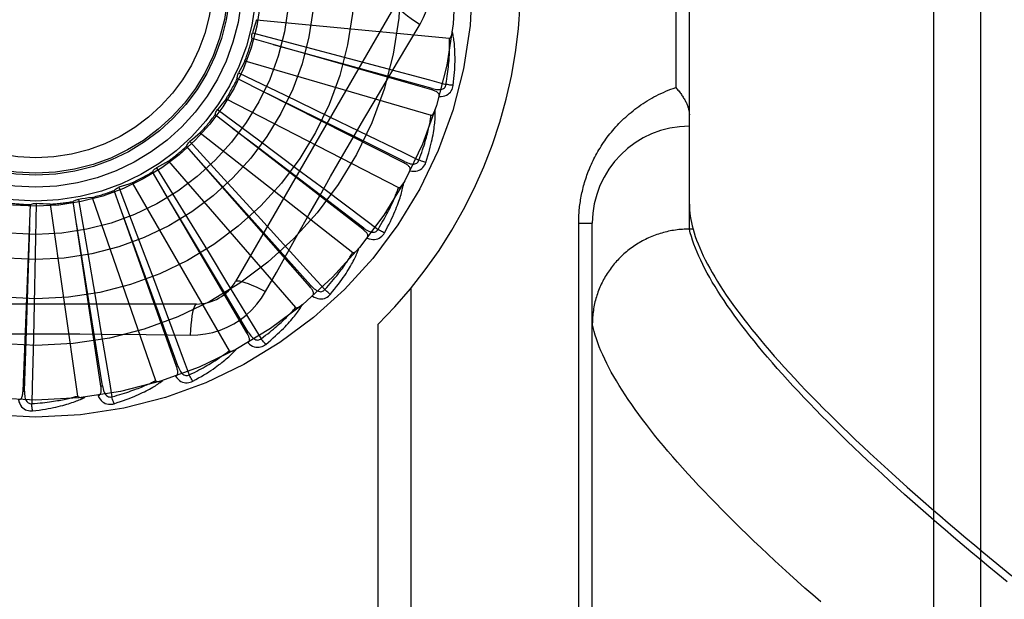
# Model space of a CAD drawing. Header units: inches. Extents: x 0 to 227, y 0 to 147.
# Tile 193 of 256: x 96.548 to 97.182, y 82.136 to 82.509. Entities that reach past the tile are written whole.
import ezdxf

# ---------------------------------------------------------------- set-up
doc = ezdxf.new("R2010")
doc.units = ezdxf.units.IN
doc.header["$LTSCALE"] = 12.466667
doc.header["$MEASUREMENT"] = 0
doc.linetypes.add('HIDDEN', pattern=[0.2, 0.1, -0.1])
doc.layers.add('RIGHTHAND_DOOR_ASSEMBLY', color=7, linetype='CONTINUOUS')

msp = doc.modelspace()

# ---------------------------------------------------------------- linework, layer by layer
at = {"layer": 'RIGHTHAND_DOOR_ASSEMBLY', "color": 8, "linetype": 'HIDDEN'}
for p, q in [((97.13666, 81.97773), (97.13666, 83.09087)), ((97.16666, 83.06148), (97.16666, 82.00712)), ((96.97916, 82.37427), (96.97916, 82.69432)), ((96.97037, 82.60305), (96.97037, 82.46555)), ((96.7903, 82.51972), (96.68686, 82.34055)), ((96.70022, 82.50925), (96.82462, 82.49737)), ((96.69767, 82.50073), (96.72938, 82.49238)), ((96.81322, 82.46393), (96.69752, 82.49706)), ((96.72938, 82.49238), (96.76011, 82.48423)), ((96.69291, 82.48282), (96.81282, 82.44761)), ((96.76011, 82.48423), (96.78113, 82.47862)), ((96.68879, 82.47494), (96.71835, 82.46073)), ((96.7953, 82.41693), (96.68795, 82.47135)), ((96.81322, 82.46393), (96.81349, 82.46485)), ((96.68074, 82.45825), (96.79181, 82.40098)), ((96.71835, 82.46073), (96.74699, 82.44691)), ((96.6752, 82.45129), (96.70154, 82.43175)), ((96.7688, 82.37417), (96.6737, 82.44793)), ((96.74699, 82.44691), (96.76656, 82.43743)), ((96.66413, 82.43642), (96.76236, 82.35917)), ((96.70184, 82.42635), (96.68491, 82.43921)), ((96.65737, 82.43064), (96.67954, 82.40647)), ((96.70154, 82.43175), (96.72704, 82.41276)), ((96.73469, 82.3372), (96.65526, 82.42762)), ((96.76939, 82.37493), (96.70184, 82.42635)), ((96.64369, 82.41814), (96.72553, 82.32369)), ((96.7953, 82.41693), (96.79573, 82.41778)), ((96.6942, 82.30736), (96.63332, 82.41118)), ((96.63596, 82.41373), (96.65315, 82.38581)), ((96.72704, 82.41276), (96.74446, 82.39974)), ((96.67954, 82.40647), (96.70098, 82.38299)), ((96.64879, 82.28571), (96.60866, 82.39918)), ((96.61174, 82.40119), (96.62333, 82.37051)), ((96.62016, 82.40405), (96.68265, 82.29583)), ((96.60011, 82.27305), (96.58218, 82.39206)), ((96.58558, 82.39345), (96.59116, 82.36114)), ((96.59439, 82.39467), (96.63526, 82.27658)), ((96.54991, 82.26983), (96.55482, 82.39009)), ((96.55843, 82.39081), (96.55779, 82.35802)), ((96.56731, 82.39034), (96.5851, 82.26664)), ((96.65315, 82.38581), (96.66977, 82.3587)), ((96.70098, 82.38299), (96.71563, 82.36691)), ((96.7688, 82.37417), (96.76939, 82.37493)), ((96.90787, 82.37805), (96.91666, 82.37805)), ((96.90787, 82.0968), (96.90787, 82.37805)), ((96.91666, 82.03768), (96.91666, 82.37805)), ((96.97916, 82.37427), (96.97802, 82.37426)), ((96.98153, 82.37427), (96.97916, 82.37427)), ((96.62333, 82.37051), (96.63452, 82.34075)), ((96.59116, 82.36114), (96.59651, 82.3298)), ((96.55779, 82.35802), (96.55711, 82.32624)), ((96.66977, 82.3587), (96.6811, 82.34013)), ((96.70619, 82.33399), (96.7131, 82.34636)), ((96.63452, 82.34075), (96.64214, 82.32038)), ((96.73469, 82.3372), (96.73541, 82.33784)), ((96.79995, 82.0643), (96.79995, 82.33632)), ((96.59651, 82.3298), (96.60013, 82.30835)), ((96.6616, 82.32597), (96.45472, 82.32597)), ((96.55711, 82.32624), (96.55661, 82.30449)), ((96.77873, 82.0643), (96.77873, 82.31293)), ((96.6942, 82.30736), (96.69503, 82.30784)), ((96.64879, 82.28571), (96.64969, 82.28603)), ((96.60011, 82.27305), (96.60106, 82.2732)), ((96.54991, 82.26983), (96.55087, 82.2698))]:
    msp.add_line(p, q, dxfattribs=at)
for points in [[(96.80565, 82.50626), (96.80799, 82.51061), (96.80993, 82.51513), (96.81144, 82.51981), (96.81253, 82.52459), (96.81318, 82.52942), (96.8134, 82.5343)], [(96.7903, 82.51972), (96.79024, 82.51915), (96.79057, 82.51836), (96.79127, 82.51739), (96.79234, 82.51624), (96.79377, 82.51491), (96.79555, 82.51341), (96.79765, 82.51177), (96.80006, 82.51002), (96.80276, 82.50816), (96.80565, 82.50625)], [(96.70022, 82.50925), (96.69963, 82.5071), (96.69901, 82.50497), (96.69835, 82.50284), (96.69767, 82.50073)], [(96.77669, 82.45739), (96.79114, 82.48186), (96.79836, 82.49405), (96.80565, 82.50626)], [(96.69752, 82.49706), (96.6974, 82.49767), (96.69734, 82.49828), (96.69733, 82.49891), (96.69739, 82.49953), (96.6975, 82.50014), (96.69767, 82.50073)], [(96.82462, 82.49737), (96.8248, 82.49739), (96.82496, 82.49745), (96.8251, 82.49755), (96.82523, 82.49768), (96.82536, 82.49783), (96.82547, 82.49801), (96.82557, 82.4982), (96.82567, 82.4984), (96.82576, 82.49862), (96.82584, 82.49884), (96.82592, 82.49908), (96.826, 82.49933), (96.82607, 82.49959), (96.82614, 82.49986), (96.8262, 82.50014), (96.82626, 82.50043), (96.82632, 82.50074), (96.82637, 82.50106), (96.82642, 82.50139), (96.82646, 82.50174)], [(96.82702, 82.46691), (96.82729, 82.46912), (96.82752, 82.47124), (96.82771, 82.47327), (96.82787, 82.47521), (96.828, 82.47706), (96.82809, 82.47884), (96.82815, 82.48053), (96.8282, 82.48216), (96.82821, 82.48371), (96.82821, 82.48519), (96.82819, 82.48661), (96.82815, 82.48797), (96.8281, 82.48927), (96.82803, 82.49052), (96.82796, 82.49171), (96.82787, 82.49285), (96.82777, 82.49393), (96.82765, 82.49497), (96.82753, 82.49597), (96.8274, 82.49691), (96.82726, 82.49782), (96.82711, 82.49868), (96.82696, 82.4995), (96.8268, 82.50028), (96.82663, 82.50103), (96.82646, 82.50175)], [(96.82239, 82.46751), (96.82269, 82.46934), (96.82297, 82.47109), (96.82322, 82.47277), (96.82344, 82.47439), (96.82364, 82.47594), (96.82381, 82.47743), (96.82397, 82.47885), (96.8241, 82.48022), (96.82422, 82.48154), (96.82433, 82.4828), (96.82442, 82.48401), (96.82449, 82.48518), (96.82456, 82.48629), (96.82461, 82.48737), (96.82465, 82.4884), (96.82468, 82.48939), (96.82471, 82.49034), (96.82473, 82.49125), (96.82474, 82.49213), (96.82474, 82.49297), (96.82473, 82.49378), (96.82472, 82.49456), (96.8247, 82.49531), (96.82468, 82.49602), (96.82466, 82.49671), (96.82462, 82.49737)], [(96.81349, 82.46485), (96.78239, 82.47347), (96.71117, 82.49313)], [(96.69291, 82.48282), (96.69193, 82.48082), (96.69091, 82.47884), (96.68987, 82.47688), (96.68879, 82.47494)], [(96.68795, 82.47135), (96.68795, 82.47198), (96.68801, 82.47259), (96.68812, 82.47321), (96.68829, 82.47381), (96.68852, 82.47439), (96.68879, 82.47494)], [(96.78113, 82.47862), (96.81172, 82.47039), (96.82239, 82.46751)], [(96.79573, 82.41778), (96.76683, 82.43213), (96.70061, 82.46492)], [(96.81794, 82.45973), (96.81802, 82.46019), (96.81802, 82.46062), (96.81792, 82.46103), (96.81775, 82.46141), (96.8175, 82.46176), (96.8172, 82.46208), (96.81684, 82.46238), (96.81642, 82.46265), (96.81597, 82.4629), (96.81547, 82.46313), (96.81495, 82.46335), (96.8144, 82.46356), (96.81382, 82.46375), (96.81322, 82.46393)], [(96.81349, 82.46485), (96.81449, 82.4646), (96.81546, 82.4644), (96.81638, 82.46427), (96.81726, 82.4642), (96.8181, 82.4642), (96.81889, 82.46428), (96.81963, 82.46443), (96.8203, 82.46466), (96.82088, 82.46497), (96.82138, 82.46537), (96.82178, 82.46585), (96.82209, 82.46638), (96.82229, 82.46693), (96.82239, 82.46752)], [(96.81794, 82.45974), (96.8193, 82.45978), (96.82055, 82.45995), (96.82171, 82.46025), (96.82275, 82.46067), (96.82369, 82.46121), (96.82451, 82.46185), (96.82521, 82.46261), (96.8258, 82.46343), (96.82627, 82.46431), (96.82663, 82.4652), (96.82688, 82.46606), (96.82702, 82.46691)], [(96.82702, 82.46691), (96.82641, 82.46696), (96.8257, 82.46703), (96.82494, 82.46713), (96.82412, 82.46724), (96.82326, 82.46737), (96.82239, 82.46751)], [(96.90787, 82.37805), (96.90788, 82.37913), (96.9079, 82.3802), (96.90793, 82.38127), (96.90797, 82.38234), (96.90803, 82.38341), (96.9081, 82.38448), (96.90818, 82.38556), (96.90827, 82.38664), (96.90838, 82.38773), (96.9085, 82.38881), (96.90864, 82.3899), (96.90878, 82.39099), (96.90895, 82.39209), (96.90912, 82.39318), (96.90931, 82.39429), (96.90951, 82.39539), (96.90973, 82.3965), (96.90997, 82.39761), (96.91022, 82.39873), (96.91048, 82.39986), (96.91076, 82.40099), (96.91106, 82.40212), (96.91138, 82.40326), (96.91171, 82.4044), (96.91206, 82.40555), (96.91243, 82.40671), (96.91281, 82.40787), (96.91322, 82.40903), (96.91364, 82.4102), (96.91408, 82.41136), (96.91454, 82.41253), (96.91502, 82.41371), (96.91552, 82.41488), (96.91604, 82.41605), (96.91658, 82.41722), (96.91714, 82.41839), (96.91771, 82.41956), (96.91831, 82.42073), (96.91893, 82.4219), (96.91956, 82.42306), (96.92022, 82.42422), (96.9209, 82.42538), (96.9216, 82.42654), (96.92233, 82.4277), (96.92307, 82.42885), (96.92384, 82.43), (96.92463, 82.43114), (96.92544, 82.43228), (96.92628, 82.43342), (96.92713, 82.43455), (96.92801, 82.43567), (96.92892, 82.43679), (96.92985, 82.4379), (96.9308, 82.439), (96.93178, 82.4401), (96.93278, 82.44119), (96.9338, 82.44227), (96.93485, 82.44334), (96.93592, 82.4444), (96.93702, 82.44545), (96.93814, 82.44648), (96.93929, 82.44751), (96.94046, 82.44852), (96.94165, 82.44952), (96.94287, 82.45051), (96.94412, 82.45148), (96.94539, 82.45243), (96.94668, 82.45337), (96.948, 82.45429), (96.94934, 82.45519), (96.9507, 82.45608), (96.95209, 82.45694), (96.9535, 82.45779), (96.95493, 82.45861), (96.95638, 82.45942), (96.95786, 82.4602), (96.95935, 82.46096), (96.96087, 82.46169), (96.96241, 82.4624), (96.96397, 82.46308), (96.96554, 82.46374), (96.96713, 82.46437), (96.96875, 82.46497), (96.97037, 82.46555)], [(96.97037, 82.46555), (96.97087, 82.46499), (96.97136, 82.46442), (96.97183, 82.46386), (96.97229, 82.46329), (96.97274, 82.46272), (96.97318, 82.46216), (96.9736, 82.46159), (96.97401, 82.46102), (96.9744, 82.46045), (96.97478, 82.45989), (96.97514, 82.45932), (96.97549, 82.45876), (96.97582, 82.4582), (96.97614, 82.45765), (96.97644, 82.4571), (96.97673, 82.45655), (96.977, 82.45601), (96.97725, 82.45548), (96.97749, 82.45495), (96.97771, 82.45442), (96.97792, 82.4539), (96.97811, 82.45339), (96.97828, 82.45289), (96.97844, 82.4524), (96.97858, 82.45191), (96.9787, 82.45143), (96.97881, 82.45096), (96.97891, 82.4505), (96.97899, 82.45005), (96.97905, 82.44961), (96.9791, 82.44918), (96.97913, 82.44876), (96.97915, 82.44835), (96.97916, 82.44795)], [(96.68074, 82.45825), (96.67939, 82.45647), (96.67802, 82.45472), (96.67662, 82.45299), (96.6752, 82.45129)], [(96.7131, 82.34636), (96.72699, 82.37105), (96.73399, 82.38342), (96.74102, 82.39579), (96.74808, 82.40815), (96.75518, 82.42049), (96.76232, 82.43282), (96.76949, 82.44511), (96.77669, 82.45739)], [(96.6737, 82.44793), (96.67381, 82.44854), (96.67398, 82.44913), (96.67421, 82.44972), (96.67449, 82.45028), (96.67482, 82.4508), (96.6752, 82.45129)], [(96.80941, 82.41724), (96.81009, 82.41936), (96.81072, 82.4214), (96.81129, 82.42336), (96.81181, 82.42523), (96.81229, 82.42703), (96.81271, 82.42875), (96.8131, 82.43041), (96.81345, 82.43199), (96.81376, 82.43352), (96.81404, 82.43497), (96.81428, 82.43637), (96.8145, 82.43772), (96.8147, 82.439), (96.81487, 82.44024), (96.81502, 82.44142), (96.81515, 82.44255), (96.81525, 82.44364), (96.81534, 82.44468), (96.81541, 82.44568), (96.81546, 82.44663), (96.81549, 82.44755), (96.81551, 82.44842), (96.81551, 82.44926), (96.81551, 82.45006), (96.81549, 82.45083), (96.81545, 82.45156)], [(96.81282, 82.44761), (96.81299, 82.44759), (96.81316, 82.44762), (96.81332, 82.44769), (96.81348, 82.4478), (96.81363, 82.44792), (96.81377, 82.44808), (96.81391, 82.44824), (96.81404, 82.44842), (96.81417, 82.44862), (96.8143, 82.44883), (96.81442, 82.44905), (96.81454, 82.44928), (96.81466, 82.44952), (96.81478, 82.44977), (96.81489, 82.45003), (96.81501, 82.45031), (96.81512, 82.4506), (96.81523, 82.4509), (96.81533, 82.45119), (96.81543, 82.45147)], [(96.80497, 82.41871), (96.80562, 82.42045), (96.80622, 82.42212), (96.80678, 82.42372), (96.80731, 82.42527), (96.80779, 82.42675), (96.80825, 82.42818), (96.80867, 82.42955), (96.80906, 82.43087), (96.80943, 82.43214), (96.80977, 82.43336), (96.81009, 82.43453), (96.81038, 82.43566), (96.81066, 82.43675), (96.81091, 82.43779), (96.81115, 82.43879), (96.81137, 82.43976), (96.81157, 82.44069), (96.81176, 82.44158), (96.81194, 82.44244), (96.8121, 82.44327), (96.81225, 82.44407), (96.81238, 82.44483), (96.81251, 82.44557), (96.81262, 82.44628), (96.81273, 82.44696), (96.81282, 82.44761)], [(96.66413, 82.43642), (96.66247, 82.43494), (96.66079, 82.43348), (96.65909, 82.43204), (96.65737, 82.43064)], [(96.76656, 82.43743), (96.79505, 82.42356), (96.80497, 82.41871)], [(96.65526, 82.42762), (96.65549, 82.4282), (96.65577, 82.42875), (96.65611, 82.42928), (96.65649, 82.42978), (96.65691, 82.43023), (96.65737, 82.43064)], [(96.64369, 82.41814), (96.64178, 82.41699), (96.63985, 82.41588), (96.63792, 82.41479), (96.63596, 82.41373)], [(96.79573, 82.41779), (96.79667, 82.41734), (96.79758, 82.41697), (96.79846, 82.41667), (96.79931, 82.41643), (96.80014, 82.41628), (96.80093, 82.4162), (96.80168, 82.41621), (96.80238, 82.41631), (96.80302, 82.4165), (96.80358, 82.4168), (96.80407, 82.41719), (96.80446, 82.41766), (96.80477, 82.41817), (96.80498, 82.41872)], [(96.80941, 82.41724), (96.80881, 82.41741), (96.80814, 82.41762), (96.8074, 82.41785), (96.80662, 82.41812), (96.8058, 82.41841), (96.80497, 82.41871)], [(96.63332, 82.41118), (96.63365, 82.4117), (96.63403, 82.41219), (96.63446, 82.41264), (96.63493, 82.41306), (96.63543, 82.41342), (96.63596, 82.41373)], [(96.73541, 82.33784), (96.71391, 82.3619), (96.66462, 82.41694)], [(96.79913, 82.41192), (96.7993, 82.41235), (96.79938, 82.41277), (96.79936, 82.41319), (96.79926, 82.4136), (96.79909, 82.41399), (96.79885, 82.41436), (96.79855, 82.41472), (96.7982, 82.41507), (96.79779, 82.4154), (96.79735, 82.41572), (96.79688, 82.41604), (96.79638, 82.41634), (96.79585, 82.41664), (96.7953, 82.41693)], [(96.79914, 82.41192), (96.80048, 82.41171), (96.80174, 82.41164), (96.80293, 82.41171), (96.80404, 82.41193), (96.80506, 82.41228), (96.80598, 82.41276), (96.80682, 82.41336), (96.80756, 82.41406), (96.80818, 82.41483), (96.8087, 82.41564), (96.80911, 82.41644), (96.80941, 82.41724)], [(96.60866, 82.39918), (96.60909, 82.39963), (96.60955, 82.40004), (96.61006, 82.4004), (96.6106, 82.40072), (96.61116, 82.40098), (96.61174, 82.40119)], [(96.62016, 82.40405), (96.61807, 82.40329), (96.61597, 82.40255), (96.61386, 82.40186), (96.61174, 82.40119)], [(96.69503, 82.30784), (96.67846, 82.33554), (96.64049, 82.39892)], [(96.74446, 82.39974), (96.76981, 82.38073), (96.77864, 82.37409)], [(96.77864, 82.37409), (96.7796, 82.37567), (96.78051, 82.3772), (96.78136, 82.37867), (96.78217, 82.38009), (96.78293, 82.38145), (96.78364, 82.38277), (96.78432, 82.38403), (96.78496, 82.38526), (96.78556, 82.38643), (96.78612, 82.38757), (96.78665, 82.38866), (96.78716, 82.38971), (96.78763, 82.39072), (96.78808, 82.3917), (96.7885, 82.39264), (96.7889, 82.39355), (96.78928, 82.39442), (96.78963, 82.39526), (96.78997, 82.39607), (96.79028, 82.39686), (96.79058, 82.39761), (96.79086, 82.39834), (96.79112, 82.39904), (96.79137, 82.39971), (96.7916, 82.40036), (96.79181, 82.40098)], [(96.78272, 82.37181), (96.78379, 82.37376), (96.78479, 82.37565), (96.78572, 82.37746), (96.78659, 82.3792), (96.78739, 82.38087), (96.78814, 82.38249), (96.78883, 82.38404), (96.78947, 82.38553), (96.79007, 82.38696), (96.79061, 82.38834), (96.79112, 82.38967), (96.79159, 82.39095), (96.79203, 82.39217), (96.79243, 82.39335), (96.7928, 82.39449), (96.79314, 82.39558), (96.79345, 82.39662), (96.79373, 82.39763), (96.79399, 82.3986), (96.79422, 82.39952), (96.79442, 82.40042), (96.7946, 82.40127), (96.79477, 82.40209), (96.79491, 82.40288), (96.79504, 82.40364), (96.79515, 82.40436)], [(96.79181, 82.40098), (96.79198, 82.40093), (96.79215, 82.40093), (96.79232, 82.40097), (96.79249, 82.40104), (96.79266, 82.40114), (96.79283, 82.40126), (96.793, 82.4014), (96.79316, 82.40155), (96.79333, 82.40172), (96.79349, 82.4019), (96.79365, 82.40209), (96.79382, 82.40229), (96.79398, 82.40251), (96.79414, 82.40273), (96.79431, 82.40297), (96.79447, 82.40322), (96.79464, 82.40348), (96.7948, 82.40375), (96.79497, 82.40405), (96.79514, 82.40435)], [(96.58218, 82.39206), (96.58268, 82.39242), (96.58321, 82.39274), (96.58378, 82.393), (96.58437, 82.39321), (96.58497, 82.39336), (96.58558, 82.39345)], [(96.59439, 82.39467), (96.59219, 82.39432), (96.58999, 82.394), (96.58779, 82.39371), (96.58558, 82.39345)], [(96.55482, 82.39009), (96.55539, 82.39035), (96.55597, 82.39055), (96.55658, 82.3907), (96.5572, 82.3908), (96.55781, 82.39083), (96.55843, 82.39081)], [(96.56731, 82.39034), (96.56508, 82.39041), (96.56286, 82.39051), (96.56064, 82.39064), (96.55843, 82.39081)], [(96.64969, 82.28603), (96.63867, 82.31636), (96.61338, 82.38578)], [(96.97916, 82.39025), (96.9792, 82.38838), (96.97931, 82.38647), (96.97949, 82.38453), (96.97975, 82.38255), (96.98009, 82.38053), (96.98049, 82.37848), (96.98097, 82.3764), (96.98153, 82.37427)], [(96.55087, 82.2698), (96.55191, 82.30205), (96.55422, 82.3759)], [(96.60106, 82.2732), (96.59597, 82.30506), (96.58427, 82.37802)], [(96.77162, 82.36852), (96.77187, 82.36891), (96.77202, 82.36932), (96.77208, 82.36974), (96.77206, 82.37016), (96.77197, 82.37057), (96.7718, 82.37098), (96.77158, 82.37139), (96.77129, 82.3718), (96.77096, 82.3722), (96.77059, 82.3726), (96.77019, 82.373), (96.76975, 82.37339), (96.76929, 82.37378), (96.7688, 82.37417)], [(96.76939, 82.37493), (96.77023, 82.37432), (96.77105, 82.37378), (96.77186, 82.37331), (96.77265, 82.37292), (96.77343, 82.37262), (96.77419, 82.37239), (96.77493, 82.37226), (96.77564, 82.37222), (96.7763, 82.37229), (96.77691, 82.37248), (96.77746, 82.37277), (96.77794, 82.37315), (96.77833, 82.37359), (96.77864, 82.3741)], [(96.78272, 82.37181), (96.78216, 82.37209), (96.78154, 82.37242), (96.78086, 82.37279), (96.78015, 82.3732), (96.7794, 82.37364), (96.77864, 82.37409)], [(96.97802, 82.37426), (96.97689, 82.37423), (96.97576, 82.37418), (96.97464, 82.37411), (96.97351, 82.37402), (96.97239, 82.37391), (96.97127, 82.37378), (96.97015, 82.37363), (96.96904, 82.37346), (96.96793, 82.37328), (96.96682, 82.37307), (96.96571, 82.37284), (96.96461, 82.37259), (96.96352, 82.37233), (96.96243, 82.37204), (96.96135, 82.37173), (96.96027, 82.37141), (96.95919, 82.37107), (96.95813, 82.3707), (96.95707, 82.37032), (96.95602, 82.36992), (96.95497, 82.3695), (96.95394, 82.36907), (96.95291, 82.36861), (96.95189, 82.36814), (96.95088, 82.36765), (96.94988, 82.36714), (96.94889, 82.36661), (96.9479, 82.36607), (96.94693, 82.36551), (96.94597, 82.36493), (96.94502, 82.36433), (96.94408, 82.36372), (96.94315, 82.36309), (96.94224, 82.36245), (96.94133, 82.36179), (96.94044, 82.36111), (96.93956, 82.36042), (96.93869, 82.35971), (96.93784, 82.35899), (96.937, 82.35825), (96.93617, 82.3575), (96.93536, 82.35673), (96.93456, 82.35595), (96.93378, 82.35516), (96.93301, 82.35435), (96.93226, 82.35352), (96.93152, 82.35269), (96.9308, 82.35184), (96.93009, 82.35098), (96.9294, 82.35011), (96.92873, 82.34922), (96.92807, 82.34832), (96.92743, 82.34741), (96.9268, 82.34649), (96.9262, 82.34556), (96.9256, 82.34462), (96.92503, 82.34367), (96.92448, 82.34271), (96.92394, 82.34174), (96.92342, 82.34076), (96.92292, 82.33977), (96.92244, 82.33877), (96.92197, 82.33776), (96.92153, 82.33675), (96.9211, 82.33572), (96.92069, 82.33469), (96.9203, 82.33366), (96.91993, 82.33261), (96.91958, 82.33156), (96.91925, 82.33051), (96.91894, 82.32944), (96.91865, 82.32838), (96.91837, 82.32731), (96.91812, 82.32623), (96.91789, 82.32515), (96.91768, 82.32406), (96.91748, 82.32297), (96.91731, 82.32188), (96.91716, 82.32079), (96.91703, 82.31969), (96.91692, 82.31859), (96.91682, 82.31749), (96.91675, 82.31639), (96.9167, 82.31528), (96.91667, 82.31418), (96.91666, 82.31307)], [(96.98213, 82.36456), (96.98125, 82.36705), (96.98047, 82.3695), (96.97977, 82.37191), (96.97916, 82.37427)], [(96.98153, 82.37427), (96.98221, 82.37194), (96.98299, 82.36956), (96.98384, 82.36715), (96.98479, 82.36468), (96.98582, 82.36218), (96.98694, 82.35963), (96.98814, 82.35704), (96.98944, 82.3544), (96.99082, 82.35172), (96.99229, 82.349), (96.99384, 82.34624), (96.99549, 82.34343), (96.99722, 82.34057), (96.99904, 82.33768), (97.00095, 82.33473), (97.00295, 82.33175), (97.00504, 82.32872), (97.00721, 82.32564), (97.00947, 82.32252), (97.01183, 82.31936), (97.01427, 82.31615), (97.0168, 82.3129), (97.01942, 82.3096), (97.02213, 82.30626), (97.02493, 82.30287), (97.02783, 82.29943), (97.03081, 82.29595), (97.03388, 82.29243), (97.03704, 82.28886), (97.04029, 82.28525), (97.04364, 82.28159), (97.04707, 82.27788), (97.0506, 82.27413), (97.05421, 82.27034), (97.05792, 82.2665), (97.06172, 82.26261), (97.06561, 82.25868), (97.0696, 82.2547), (97.07367, 82.25068), (97.07784, 82.24661), (97.0821, 82.24249), (97.08646, 82.23833), (97.0909, 82.23413), (97.09544, 82.22988), (97.10008, 82.22558), (97.1048, 82.22124), (97.10962, 82.21685), (97.11453, 82.21242), (97.11954, 82.20795), (97.12464, 82.20343), (97.12983, 82.19886), (97.13512, 82.19425), (97.14051, 82.18959), (97.14598, 82.18489), (97.15155, 82.18015), (97.15722, 82.17536), (97.16298, 82.17053), (97.16884, 82.16566), (97.17479, 82.16074), (97.18083, 82.15578), (97.18697, 82.15077)], [(96.71563, 82.36691), (96.73692, 82.34345), (96.74434, 82.33526)], [(96.77162, 82.36853), (96.7729, 82.36807), (96.77412, 82.36776), (96.77531, 82.36761), (96.77643, 82.36761), (96.7775, 82.36776), (96.7785, 82.36805), (96.77944, 82.36849), (96.78029, 82.36904), (96.78105, 82.36968), (96.78171, 82.37037), (96.78227, 82.37108), (96.78272, 82.37181)], [(96.74791, 82.33225), (96.74933, 82.33396), (96.75067, 82.33562), (96.75193, 82.33722), (96.75311, 82.33877), (96.75422, 82.34026), (96.75525, 82.34171), (96.75623, 82.3431), (96.75714, 82.34444), (96.75799, 82.34574), (96.75879, 82.34699), (96.75954, 82.3482), (96.76024, 82.34936), (96.7609, 82.35048), (96.76152, 82.35156), (96.7621, 82.35261), (96.76264, 82.35361), (96.76314, 82.35458), (96.76361, 82.35552), (96.76404, 82.35642), (96.76444, 82.35729), (96.76481, 82.35812), (96.76516, 82.35893), (96.76547, 82.3597), (96.76576, 82.36045), (96.76603, 82.36117), (96.76627, 82.36186)], [(96.76236, 82.35917), (96.76251, 82.35909), (96.76268, 82.35906), (96.76285, 82.35906), (96.76304, 82.3591), (96.76323, 82.35917), (96.76341, 82.35925), (96.7636, 82.35935), (96.76379, 82.35947), (96.76399, 82.35961), (96.76418, 82.35975), (96.76438, 82.35991), (96.76458, 82.36008), (96.76478, 82.36026), (96.76498, 82.36045), (96.76518, 82.36065), (96.76539, 82.36086), (96.76561, 82.36109), (96.76582, 82.36133), (96.76602, 82.36156), (96.76621, 82.36178)], [(97.18389, 82.14685), (97.17791, 82.15175), (97.17202, 82.15661), (97.16622, 82.16143), (97.1605, 82.16622), (97.15486, 82.17097), (97.14932, 82.17569), (97.14385, 82.18037), (97.13848, 82.18501), (97.13319, 82.18961), (97.12799, 82.19418), (97.12287, 82.19871), (97.11784, 82.2032), (97.1129, 82.20765), (97.10805, 82.21206), (97.10329, 82.21643), (97.09861, 82.22076), (97.09402, 82.22505), (97.08952, 82.2293), (97.08511, 82.23351), (97.08078, 82.23768), (97.07655, 82.24181), (97.0724, 82.2459), (97.06834, 82.24994), (97.06437, 82.25395), (97.06049, 82.25791), (97.0567, 82.26183), (97.05299, 82.26571), (97.04938, 82.26955), (97.04585, 82.27334), (97.04241, 82.27709), (97.03906, 82.2808), (97.0358, 82.28447), (97.03263, 82.28809), (97.02954, 82.29167), (97.02655, 82.29521), (97.02364, 82.2987), (97.02082, 82.30215), (97.0181, 82.30556), (97.01546, 82.30892), (97.01291, 82.31224), (97.01045, 82.31552), (97.00807, 82.31875), (97.00579, 82.32194), (97.00359, 82.32509), (97.00148, 82.32819), (96.99947, 82.33125), (96.99753, 82.33426), (96.99569, 82.33724), (96.99394, 82.34016), (96.99227, 82.34305), (96.9907, 82.34589), (96.98921, 82.34869), (96.98781, 82.35144), (96.9865, 82.35415), (96.98527, 82.35682), (96.98413, 82.35944), (96.98309, 82.36202), (96.98213, 82.36456)], [(96.74434, 82.33526), (96.74558, 82.33663), (96.74676, 82.33796), (96.74788, 82.33924), (96.74894, 82.34048), (96.74994, 82.34168), (96.75089, 82.34283), (96.75179, 82.34395), (96.75265, 82.34503), (96.75346, 82.34607), (96.75423, 82.34708), (96.75496, 82.34805), (96.75565, 82.34898), (96.75631, 82.34989), (96.75694, 82.35076), (96.75753, 82.35161), (96.75809, 82.35242), (96.75863, 82.35321), (96.75914, 82.35397), (96.75962, 82.3547), (96.76008, 82.35541), (96.76051, 82.35609), (96.76092, 82.35675), (96.76131, 82.35739), (96.76168, 82.35801), (96.76203, 82.3586), (96.76236, 82.35917)], [(96.6811, 82.34013), (96.69757, 82.31307), (96.7033, 82.30362)], [(96.68686, 82.34055), (96.68732, 82.34089), (96.68817, 82.34099), (96.68936, 82.34087), (96.69089, 82.34052), (96.69276, 82.33995), (96.69494, 82.33916), (96.69741, 82.33815), (96.70014, 82.33695), (96.7031, 82.33554), (96.70619, 82.33399)], [(96.73639, 82.33112), (96.7367, 82.33146), (96.73693, 82.33183), (96.73707, 82.33222), (96.73713, 82.33264), (96.73712, 82.33307), (96.73703, 82.3335), (96.73689, 82.33394), (96.73669, 82.3344), (96.73644, 82.33486), (96.73615, 82.33532), (96.73583, 82.33578), (96.73547, 82.33625), (96.73509, 82.33673), (96.73469, 82.3372)], [(96.73541, 82.33784), (96.73612, 82.33708), (96.73682, 82.33639), (96.73753, 82.33578), (96.73823, 82.33525), (96.73894, 82.3348), (96.73965, 82.33443), (96.74035, 82.33416), (96.74103, 82.33399), (96.7417, 82.33394), (96.74233, 82.334), (96.74293, 82.33419), (96.74347, 82.33447), (96.74394, 82.33483), (96.74434, 82.33526)], [(96.74791, 82.33225), (96.74742, 82.33262), (96.74686, 82.33307), (96.74627, 82.33356), (96.74564, 82.3341), (96.74499, 82.33467), (96.74434, 82.33526)], [(96.65762, 82.30594), (96.66255, 82.30609), (96.66742, 82.30668), (96.67221, 82.30769), (96.67688, 82.30913), (96.68141, 82.31099), (96.68576, 82.31324), (96.68989, 82.31588), (96.69376, 82.31887), (96.69735, 82.3222), (96.70064, 82.32584), (96.70359, 82.32978), (96.70619, 82.33399)], [(96.73639, 82.33112), (96.73756, 82.33043), (96.7387, 82.3299), (96.73984, 82.32952), (96.74094, 82.32931), (96.74202, 82.32926), (96.74306, 82.32936), (96.74406, 82.32961), (96.745, 82.32998), (96.74587, 82.33047), (96.74665, 82.33103), (96.74733, 82.33161), (96.74791, 82.33225)], [(96.6616, 82.32597), (96.66108, 82.32574), (96.66056, 82.32506), (96.66008, 82.32396), (96.65961, 82.32247), (96.65917, 82.32056), (96.65876, 82.31827), (96.6584, 82.31563), (96.65808, 82.31266), (96.65782, 82.3094), (96.65762, 82.30594)], [(96.7033, 82.30362), (96.70478, 82.30474), (96.70619, 82.30582), (96.70753, 82.30686), (96.70881, 82.30788), (96.71002, 82.30886), (96.71117, 82.30982), (96.71227, 82.31074), (96.71332, 82.31164), (96.71431, 82.31251), (96.71526, 82.31335), (96.71616, 82.31417), (96.71701, 82.31496), (96.71783, 82.31572), (96.71861, 82.31646), (96.71935, 82.31718), (96.72006, 82.31787), (96.72074, 82.31854), (96.72138, 82.31919), (96.72199, 82.31982), (96.72257, 82.32043), (96.72313, 82.32102), (96.72366, 82.32159), (96.72416, 82.32214), (96.72464, 82.32268), (96.72509, 82.32319), (96.72553, 82.32369)], [(96.70624, 82.29999), (96.70796, 82.3014), (96.70959, 82.30278), (96.71113, 82.30411), (96.71258, 82.30541), (96.71395, 82.30667), (96.71524, 82.30789), (96.71646, 82.30907), (96.71761, 82.31022), (96.7187, 82.31133), (96.71972, 82.31241), (96.72068, 82.31345), (96.72159, 82.31446), (96.72245, 82.31544), (96.72326, 82.31638), (96.72403, 82.3173), (96.72475, 82.31818), (96.72543, 82.31904), (96.72606, 82.31987), (96.72666, 82.32067), (96.72722, 82.32145), (96.72774, 82.3222), (96.72823, 82.32292), (96.72868, 82.32362), (96.72911, 82.3243), (96.72951, 82.32496), (96.72988, 82.32559)], [(96.72553, 82.32369), (96.72566, 82.32359), (96.72582, 82.32352), (96.72599, 82.32349), (96.72618, 82.32349), (96.72638, 82.32352), (96.72658, 82.32357), (96.72678, 82.32364), (96.72699, 82.32372), (96.72721, 82.32381), (96.72743, 82.32392), (96.72765, 82.32404), (96.72788, 82.32416), (96.72811, 82.3243), (96.72834, 82.32445), (96.72858, 82.32461), (96.72882, 82.32478), (96.72908, 82.32496), (96.72933, 82.32515), (96.7296, 82.32536), (96.72988, 82.32559)], [(96.64214, 82.32038), (96.65318, 82.29068), (96.65703, 82.28032)], [(96.95148, 82.24827), (96.94897, 82.25157), (96.94656, 82.25483), (96.94423, 82.25804), (96.942, 82.26121), (96.93985, 82.26433), (96.9378, 82.26741), (96.93584, 82.27044), (96.93397, 82.27344), (96.93218, 82.27638), (96.93049, 82.27929), (96.92889, 82.28215), (96.92738, 82.28497), (96.92596, 82.28774), (96.92462, 82.29047), (96.92338, 82.29315), (96.92223, 82.2958), (96.92116, 82.29839), (96.92019, 82.30095), (96.91931, 82.30346), (96.91851, 82.30593), (96.9178, 82.30835), (96.91719, 82.31074), (96.91666, 82.31307)], [(96.47287, 82.30615), (96.5012, 82.30646), (96.51541, 82.30659), (96.52964, 82.30668), (96.54387, 82.30675), (96.55811, 82.30677), (96.57235, 82.30675), (96.58659, 82.30669), (96.60082, 82.3066)], [(96.55661, 82.30449), (96.55583, 82.27282), (96.55555, 82.26177)], [(96.60013, 82.30835), (96.60536, 82.2771), (96.60717, 82.2662)], [(96.60082, 82.3066), (96.62924, 82.30632), (96.6434, 82.30615), (96.65762, 82.30594)], [(96.69472, 82.30106), (96.69509, 82.30134), (96.69538, 82.30165), (96.6956, 82.30202), (96.69574, 82.30242), (96.6958, 82.30283), (96.6958, 82.30328), (96.69574, 82.30374), (96.69563, 82.30422), (96.69547, 82.30472), (96.69528, 82.30523), (96.69505, 82.30575), (96.69479, 82.30628), (96.69451, 82.30681), (96.6942, 82.30736)], [(96.69503, 82.30784), (96.69558, 82.30696), (96.69614, 82.30616), (96.69672, 82.30542), (96.69731, 82.30477), (96.69792, 82.30419), (96.69854, 82.3037), (96.69918, 82.3033), (96.69982, 82.303), (96.70046, 82.30282), (96.7011, 82.30277), (96.70172, 82.30284), (96.7023, 82.30301), (96.70283, 82.30327), (96.70331, 82.30363)], [(96.70624, 82.29999), (96.70583, 82.30045), (96.70537, 82.30099), (96.70488, 82.30159), (96.70437, 82.30223), (96.70384, 82.30292), (96.7033, 82.30362)], [(96.65922, 82.2762), (96.66118, 82.27726), (96.66304, 82.27831), (96.6648, 82.27932), (96.66647, 82.28032), (96.66806, 82.2813), (96.66956, 82.28225), (96.67098, 82.28318), (96.67232, 82.28409), (96.6736, 82.28498), (96.6748, 82.28584), (96.67595, 82.28668), (96.67703, 82.2875), (96.67806, 82.2883), (96.67904, 82.28907), (96.67996, 82.28983), (96.68084, 82.29056), (96.68167, 82.29127), (96.68245, 82.29197), (96.68319, 82.29264), (96.68388, 82.2933), (96.68453, 82.29394), (96.68515, 82.29456), (96.68573, 82.29516), (96.68628, 82.29574), (96.68679, 82.29631), (96.68728, 82.29687)], [(96.68265, 82.29583), (96.68276, 82.29569), (96.6829, 82.2956), (96.68306, 82.29554), (96.68325, 82.2955), (96.68345, 82.2955), (96.68365, 82.29551), (96.68387, 82.29553), (96.68409, 82.29557), (96.68432, 82.29562), (96.68455, 82.29569), (96.68479, 82.29576), (96.68504, 82.29584), (96.68529, 82.29594), (96.68555, 82.29604), (96.68582, 82.29615), (96.68609, 82.29627), (96.68637, 82.2964), (96.68666, 82.29654), (96.68696, 82.29669), (96.68727, 82.29686)], [(96.69472, 82.30107), (96.69573, 82.30016), (96.69676, 82.29942), (96.6978, 82.29884), (96.69884, 82.29842), (96.69989, 82.29817), (96.70093, 82.29807), (96.70196, 82.29812), (96.70296, 82.29832), (96.7039, 82.29863), (96.70477, 82.29903), (96.70555, 82.29948), (96.70624, 82.29999)], [(96.65703, 82.28032), (96.65869, 82.28114), (96.66028, 82.28193), (96.66179, 82.2827), (96.66324, 82.28346), (96.66461, 82.2842), (96.66593, 82.28492), (96.66718, 82.28562), (96.66837, 82.2863), (96.66951, 82.28697), (96.6706, 82.28761), (96.67164, 82.28824), (96.67263, 82.28886), (96.67358, 82.28945), (96.67449, 82.29003), (96.67535, 82.2906), (96.67618, 82.29114), (96.67697, 82.29168), (96.67772, 82.29219), (96.67844, 82.29269), (96.67913, 82.29318), (96.67978, 82.29365), (96.68041, 82.29411), (96.68101, 82.29456), (96.68158, 82.29499), (96.68213, 82.29542), (96.68265, 82.29583)], [(96.64811, 82.27944), (96.64853, 82.27963), (96.64888, 82.27989), (96.64915, 82.2802), (96.64937, 82.28057), (96.64951, 82.28097), (96.64959, 82.2814), (96.64962, 82.28187), (96.6496, 82.28236), (96.64954, 82.28288), (96.64945, 82.28342), (96.64932, 82.28397), (96.64917, 82.28454), (96.64899, 82.28512), (96.64879, 82.28571)], [(96.6497, 82.28603), (96.65007, 82.28506), (96.65047, 82.28417), (96.6509, 82.28334), (96.65135, 82.28258), (96.65184, 82.2819), (96.65236, 82.2813), (96.65291, 82.28078), (96.65349, 82.28037), (96.65408, 82.28008), (96.6547, 82.2799), (96.65532, 82.27985), (96.65593, 82.27991), (96.6565, 82.28007), (96.65703, 82.28033)], [(96.64811, 82.27944), (96.64894, 82.27836), (96.6498, 82.27744), (96.65071, 82.27667), (96.65166, 82.27606), (96.65264, 82.27561), (96.65365, 82.27532), (96.65467, 82.27518), (96.65568, 82.27518), (96.65667, 82.27531), (96.6576, 82.27553), (96.65845, 82.27583), (96.65922, 82.2762)], [(96.65922, 82.2762), (96.6589, 82.27673), (96.65856, 82.27735), (96.65819, 82.27803), (96.65781, 82.27876), (96.65741, 82.27953), (96.65703, 82.28032)], [(96.59825, 82.26702), (96.5987, 82.26713), (96.59909, 82.26732), (96.59942, 82.26757), (96.5997, 82.26789), (96.59991, 82.26826), (96.60008, 82.26867), (96.6002, 82.26912), (96.60027, 82.26961), (96.60031, 82.27013), (96.60032, 82.27068), (96.6003, 82.27124), (96.60025, 82.27183), (96.60019, 82.27243), (96.60011, 82.27305)], [(96.60106, 82.2732), (96.60124, 82.27217), (96.60146, 82.27122), (96.60173, 82.27032), (96.60203, 82.26949), (96.60238, 82.26873), (96.60278, 82.26804), (96.60322, 82.26743), (96.60371, 82.26692), (96.60424, 82.26652), (96.60481, 82.26623), (96.60541, 82.26606), (96.60602, 82.26601), (96.60661, 82.26605), (96.60718, 82.2662)], [(96.60717, 82.2662), (96.60896, 82.26669), (96.61067, 82.26716), (96.6123, 82.26764), (96.61386, 82.26811), (96.61536, 82.26857), (96.61678, 82.26903), (96.61814, 82.26948), (96.61945, 82.26992), (96.62069, 82.27036), (96.62189, 82.27079), (96.62302, 82.27121), (96.62412, 82.27163), (96.62516, 82.27204), (96.62616, 82.27243), (96.62711, 82.27282), (96.62803, 82.2732), (96.6289, 82.27358), (96.62974, 82.27394), (96.63054, 82.2743), (96.63131, 82.27464), (96.63204, 82.27499), (96.63275, 82.27532), (96.63342, 82.27564), (96.63406, 82.27596), (96.63468, 82.27627), (96.63526, 82.27658)], [(96.60855, 82.26174), (96.61067, 82.26241), (96.6127, 82.26308), (96.61462, 82.26375), (96.61645, 82.26441), (96.61819, 82.26507), (96.61984, 82.26572), (96.62141, 82.26637), (96.62291, 82.26701), (96.62433, 82.26764), (96.62568, 82.26826), (96.62696, 82.26887), (96.62818, 82.26946), (96.62934, 82.27005), (96.63045, 82.27063), (96.6315, 82.27119), (96.63249, 82.27175), (96.63344, 82.27229), (96.63434, 82.27282), (96.63519, 82.27335), (96.636, 82.27386), (96.63676, 82.27436), (96.63748, 82.27486), (96.63817, 82.27534), (96.63882, 82.27581), (96.63943, 82.27627), (96.64001, 82.27672)], [(96.63526, 82.27658), (96.63535, 82.27643), (96.63547, 82.2763), (96.63562, 82.27621), (96.6358, 82.27615), (96.63599, 82.2761), (96.63619, 82.27607), (96.63641, 82.27606), (96.63663, 82.27605), (96.63687, 82.27606), (96.63711, 82.27608), (96.63736, 82.2761), (96.63762, 82.27614), (96.63788, 82.27618), (96.63816, 82.27623), (96.63844, 82.27629), (96.63873, 82.27636), (96.63904, 82.27643), (96.63934, 82.27652), (96.63963, 82.2766), (96.63992, 82.27669)], [(96.54694, 82.26426), (96.5474, 82.26429), (96.54782, 82.26439), (96.5482, 82.26459), (96.54853, 82.26485), (96.54881, 82.26516), (96.54905, 82.26554), (96.54925, 82.26596), (96.54942, 82.26643), (96.54956, 82.26693), (96.54967, 82.26746), (96.54975, 82.26802), (96.54982, 82.26861), (96.54987, 82.26921), (96.54991, 82.26983)], [(96.55087, 82.2698), (96.55086, 82.26876), (96.55089, 82.26778), (96.55098, 82.26685), (96.55112, 82.26598), (96.55133, 82.26516), (96.55159, 82.26441), (96.5519, 82.26373), (96.55228, 82.26313), (96.55273, 82.26264), (96.55323, 82.26225), (96.55379, 82.26197), (96.55438, 82.2618), (96.55497, 82.26173), (96.55556, 82.26177)], [(96.55555, 82.26177), (96.5574, 82.26191), (96.55917, 82.26205), (96.56086, 82.26221), (96.56248, 82.26238), (96.56403, 82.26255), (96.56552, 82.26273), (96.56694, 82.26291), (96.56831, 82.2631), (96.56961, 82.2633), (96.57086, 82.26349), (96.57206, 82.26369), (96.57321, 82.26389), (96.57431, 82.2641), (96.57537, 82.2643), (96.57638, 82.2645), (96.57735, 82.2647), (96.57828, 82.2649), (96.57917, 82.2651), (96.58003, 82.2653), (96.58085, 82.26549), (96.58163, 82.26569), (96.58239, 82.26588), (96.58311, 82.26608), (96.5838, 82.26627), (96.58446, 82.26645), (96.5851, 82.26664)], [(96.55605, 82.25713), (96.55827, 82.25739), (96.56038, 82.25766), (96.5624, 82.25795), (96.56432, 82.25826), (96.56615, 82.25858), (96.5679, 82.2589), (96.56956, 82.25924), (96.57115, 82.25958), (96.57266, 82.25993), (96.57411, 82.26029), (96.57548, 82.26064), (96.57679, 82.261), (96.57805, 82.26136), (96.57924, 82.26171), (96.58038, 82.26207), (96.58146, 82.26242), (96.5825, 82.26278), (96.58348, 82.26313), (96.58441, 82.26348), (96.5853, 82.26384), (96.58615, 82.26419), (96.58695, 82.26453), (96.58771, 82.26488), (96.58844, 82.26521), (96.58913, 82.26555), (96.58978, 82.26589)], [(96.5851, 82.26664), (96.58515, 82.26648), (96.58525, 82.26634), (96.58538, 82.26622), (96.58554, 82.26612), (96.58572, 82.26604), (96.58591, 82.26597), (96.58612, 82.26591), (96.58634, 82.26587), (96.58657, 82.26583), (96.58681, 82.2658), (96.58707, 82.26578), (96.58733, 82.26577), (96.5876, 82.26576), (96.58787, 82.26576), (96.58816, 82.26576), (96.58846, 82.26577), (96.58877, 82.26579), (96.58909, 82.26581), (96.58943, 82.26584), (96.58978, 82.26588)], [(96.59825, 82.26702), (96.59886, 82.2658), (96.59954, 82.26474), (96.60028, 82.26381), (96.6011, 82.26303), (96.60198, 82.2624), (96.60291, 82.26193), (96.60389, 82.2616), (96.60488, 82.2614), (96.60587, 82.26134), (96.60683, 82.26139), (96.60772, 82.26152), (96.60855, 82.26174)], [(96.60855, 82.26174), (96.60834, 82.26232), (96.60811, 82.26299), (96.60788, 82.26373), (96.60764, 82.26452), (96.60741, 82.26535), (96.60717, 82.2662)], [(96.54695, 82.26426), (96.54731, 82.26295), (96.54777, 82.26178), (96.54833, 82.26073), (96.54899, 82.25981), (96.54973, 82.25903), (96.55055, 82.25838), (96.55145, 82.25787), (96.55239, 82.25749), (96.55335, 82.25725), (96.5543, 82.25711), (96.5552, 82.25707), (96.55605, 82.25713)], [(96.55605, 82.25713), (96.55596, 82.25774), (96.55587, 82.25844), (96.55578, 82.25921), (96.55569, 82.26003), (96.55562, 82.26089), (96.55555, 82.26177)], [(97.06384, 82.13392), (97.05868, 82.13844), (97.05362, 82.14293), (97.04865, 82.14737), (97.04377, 82.15178), (97.03898, 82.15614), (97.03429, 82.16047), (97.02968, 82.16475), (97.02517, 82.16899), (97.02075, 82.17319), (97.01641, 82.17735), (97.01217, 82.18147), (97.00803, 82.18554), (97.00397, 82.18958), (97, 82.19357), (96.99613, 82.19751), (96.99235, 82.20142), (96.98866, 82.20528), (96.98506, 82.2091), (96.98155, 82.21288), (96.97813, 82.21662), (96.9748, 82.22031), (96.97157, 82.22395), (96.96843, 82.22756), (96.96537, 82.23112), (96.96241, 82.23464), (96.95954, 82.23811), (96.95676, 82.24154), (96.95407, 82.24493), (96.95148, 82.24827)]]:
    msp.add_lwpolyline(points, dxfattribs=at)
for radius in [0.28125, 0.27028, 0.235, 0.205, 0.17959, 0.1635, 0.14525, 0.142, 0.133, 0.12525, 0.124, 0.114]:
    msp.add_circle((96.55816, 82.5343), radius, dxfattribs=at)
for centre, radius, start, end in [((96.55816, 82.5343), 0.3125, 314.89708, 45.10292), ((96.55816, 82.5343), 0.14425, 339.09165, 345.03789), ((96.55816, 82.5343), 0.14425, 328.18255, 334.1288), ((96.55816, 82.5343), 0.14425, 317.27346, 323.21971), ((96.97916, 82.37805), 0.0625, 90, 180), ((96.55816, 82.5343), 0.14425, 306.36437, 312.31062), ((96.55816, 82.5343), 0.14425, 295.45528, 301.40153), ((96.55816, 82.5343), 0.14425, 284.54619, 290.49244), ((96.55816, 82.5343), 0.14425, 273.6371, 279.58335), ((96.55816, 82.5343), 0.14425, 262.72801, 268.67426), ((96.6616, 82.35513), 0.02917, 270, 330)]:
    msp.add_arc(centre, radius, start, end, dxfattribs=at)

doc.saveas('drawing.dxf')
